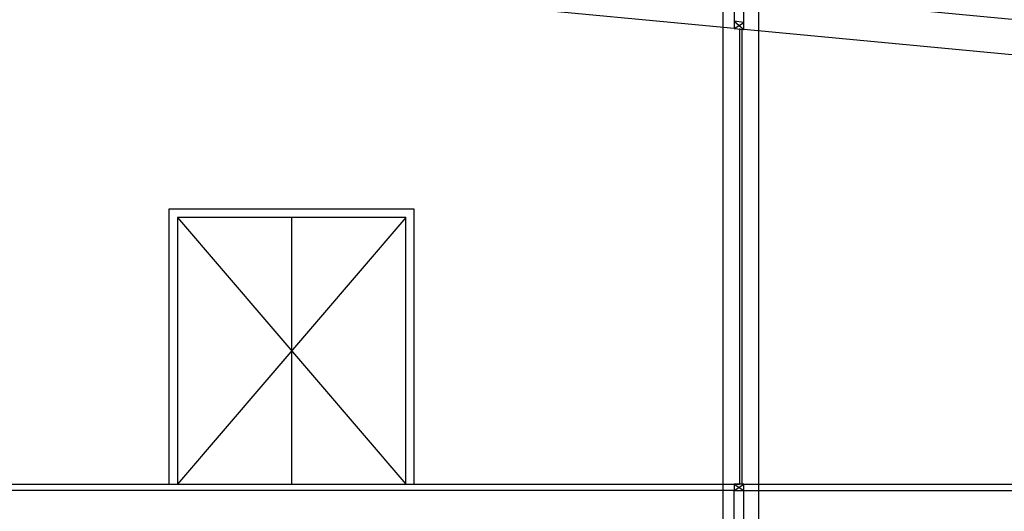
# Model space of a CAD drawing. Extents: x -19795 to 103381, y 127200 to 154480.
# Tile 43 of 76: x 50728 to 58492, y 137801 to 141675. Entities that reach past the tile are written whole.
import ezdxf

# ---------------------------------------------------------------- set-up
doc = ezdxf.new("R2010")
doc.units = 0
doc.header["$LTSCALE"] = 1000
doc.header["$MEASUREMENT"] = 0
doc.linetypes.add('DASHDOT', pattern=[1, 0.5, -0.25, 0, -0.25])
doc.layers.add('B02', color=7, linetype='CONTINUOUS')
doc.layers.add('B03', color=7, linetype='CONTINUOUS')

msp = doc.modelspace()

# ---------------------------------------------------------------- linework, layer by layer
at = {"layer": 'B02', "color": 5, "linetype": 'Continuous'}
for p, q in [((56272.5, 151594.9), (56272.5, 127199.6)), ((56552.5, 151575.7), (56552.5, 127199.8))]:
    msp.add_line(p, q, dxfattribs=at)
at = {"layer": 'B02', "color": 5, "linetype": 'DASHDOT'}
msp.add_line((-16278, 138016), (88502.6, 138016), dxfattribs=at)
at = {"layer": 'B03', "color": 1, "linetype": 'Continuous'}
for p, q in [((56362.5, 141665), (56437.9, 141599.5)), ((56362.5, 141606.6), (56439, 141652.4)), ((52872.5, 140116), (52872.5, 138016)), ((5572.5, 138016), (56402.5, 138016)), ((56362.5, 137966), (56437.5, 138016)), ((56362.5, 138016), (56437.5, 137966)), ((56422.5, 138016), (67352.5, 138016))]:
    msp.add_line(p, q, dxfattribs=at)
at = {"layer": 'B03', "color": 5, "linetype": 'Continuous'}
for p, q in [((56402.5, 141606.6), (56402.5, 138016)), ((56422.5, 141597.1), (56422.5, 138016)), ((53772.5, 140116), (51972.5, 138016)), ((51972.5, 140116), (53772.5, 138016))]:
    msp.add_line(p, q, dxfattribs=at)
at = {"layer": 'B03', "color": 2, "linetype": 'Continuous'}
msp.add_lwpolyline([(41474.7, 143293.9), (56362.5, 141887.8), (56362.5, 141606.6), (41199.5, 143039.2), (41212.9, 143181.6), (41461.8, 143158.1), (41474.7, 143293.9)], dxfattribs=at)
for points in [[(56437.5, 141880.8), (85762.5, 139111.2), (85762.5, 138830), (56437.9, 141599.5)], [(41472.5, 137966), (41472.5, 137516), (49672.5, 137516), (49672.5, 137626), (56362.5, 137626), (56362.5, 137966)], [(56437.5, 137966), (67452.5, 137966), (67452.5, 137516), (56437.5, 137516)]]:
    msp.add_lwpolyline(points, close=True, dxfattribs=at)
at = {"layer": 'B03', "color": 1, "linetype": 'Continuous'}
for points in [[(56362.5, 141606.6), (56437.9, 141599.5), (56439, 141652.4), (56362.5, 141665)], [(51905.5, 138016), (53839.5, 138016), (53839.5, 140183), (51905.5, 140183)], [(51972.5, 138016), (53772.5, 138016), (53772.5, 140116), (51972.5, 140116)], [(56362.5, 137966), (56437.5, 137966), (56437.5, 138016), (56362.5, 138016)]]:
    msp.add_lwpolyline(points, close=True, dxfattribs=at)

doc.saveas('drawing.dxf')
